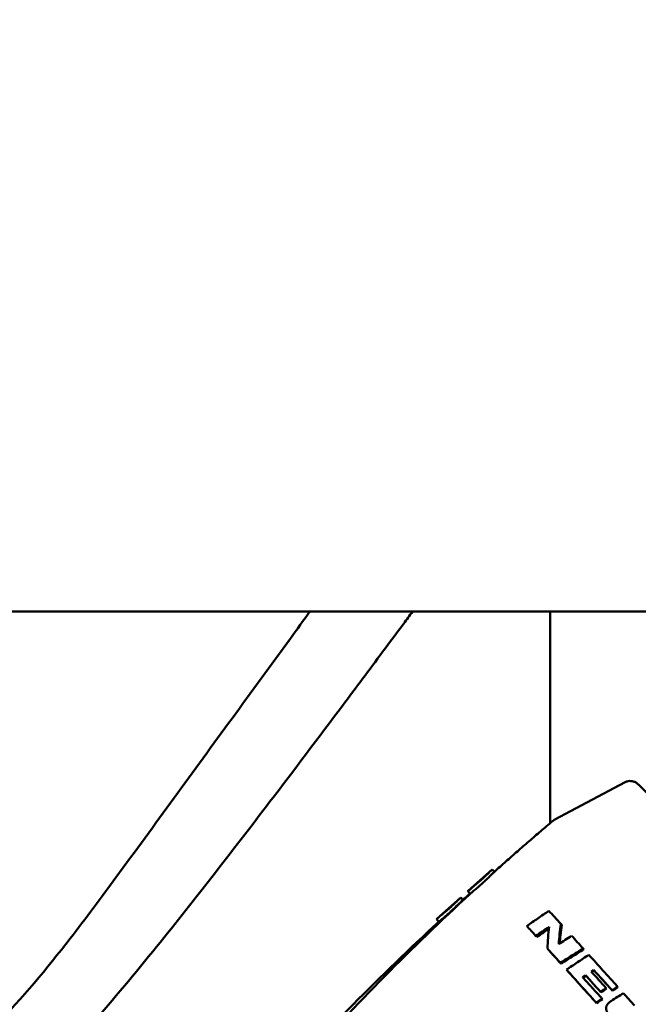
# Model space of a CAD drawing. Header units: millimetres. Extents: x 0 to 4686, y -120 to 1682.
# Tile 11 of 256: x 382 to 411, y 549 to 595. Entities that reach past the tile are written whole.
import ezdxf

# ---------------------------------------------------------------- set-up
doc = ezdxf.new("R2010")
doc.units = ezdxf.units.MM
doc.header["$LTSCALE"] = 2
doc.layers.add('Bemaßung (ISO)', color=7, linetype='Continuous', lineweight=25)
doc.layers.add('Sichtbar (ISO)', color=7, linetype='Continuous', lineweight=50)
doc.styles.add('Notiztext (DIN)', font='isocpeur.ttf')
doc.dimstyles.new('Standard (DIN)', dxfattribs={"dimscale": 2, "dimtxt": 3.5, "dimasz": 2.5, "dimexe": 2, "dimexo": 0.5, "dimgap": 0.5, "dimtad": 1, "dimrnd": 1e-08, "dimtxsty": 'Notiztext (DIN)', "dimcen": 0.09, "dimdle": 10, "dimclrd": 256, "dimclre": 256, "dimclrt": 256, "dimadec": 0, "dimazin": 0, "dimtfac": 1, "dimtmove": 0, "dimatfit": 3, "dimfxl": 1, "dimtolj": 1, "dimtzin": 0, "dimlwd": -1, "dimlwe": -1, "dimarcsym": 0})

# ---------------------------------------------------------------- blocks, each defined once
blk = doc.blocks.new('*D22')
at = {"layer": 'Bemaßung (ISO)', "transparency": 16777216}
for p, q in [((222.481, 634.891), (165.257, 634.891)), ((169.257, 629.891), (169.257, 515.856)), ((562.207, 510.856), (165.257, 510.856))]:
    blk.add_line(p, q, dxfattribs=at)
for points in [[(168.423, 629.891), (170.09, 629.891), (169.257, 634.891)], [(168.423, 515.856), (170.09, 515.856), (169.257, 510.856)]]:
    blk.add_solid(points, dxfattribs=at)
at = {"layer": 'Defpoints', "color": 0, "transparency": 16777216}
for p in [(223.481, 634.891), (169.257, 510.856), (563.207, 510.856)]:
    blk.add_point(p, dxfattribs=at)
at = {"layer": 'Bemaßung (ISO)', "transparency": 16777216, "insert": (159.857, 560.428), "char_height": 7, "attachment_point": 1, "rotation": 90, "style": 'Notiztext (DIN)'}
blk.add_mtext('\\A1;124,03', dxfattribs=at)

msp = doc.modelspace()

# ---------------------------------------------------------------- linework, layer by layer
at = {"layer": 'Sichtbar (ISO)'}
for p, q in [((420.8667, 567.4903), (375.5641, 567.4903)), ((406.6713, 557.7942), (406.6713, 567.4903)), ((410.1041, 559.6696), (406.8654, 557.9436)), ((402.9024, 554.6813), (404.0182, 555.6759)), ((404.1175, 555.5673), (404.0197, 555.677)), ((403.0077, 554.5581), (402.9, 554.6788)), ((401.4597, 553.3953), (402.5755, 554.3899)), ((402.6759, 554.2823), (402.5782, 554.392)), ((401.5661, 553.2731), (401.4584, 553.3939)), ((407.2028, 553.1345), (407.1608, 553.1833)), ((405.653, 553.0287), (405.6043, 553.0833)), ((406.0608, 552.5826), (406.0158, 552.633)), ((406.5859, 552.0057), (406.5458, 552.0509)), ((408.2158, 552.018), (408.1832, 552.0564)), ((407.1751, 551.3559), (407.1405, 551.395)), ((407.454, 551.0476), (407.4219, 551.0839)), ((408.6943, 551.0438), (408.6679, 551.075)), ((408.3221, 550.7986), (408.295, 550.83)), ((408.9993, 550.0465), (408.9784, 550.0709)), ((409.2579, 550.2144), (409.2376, 550.2387)), ((409.5294, 550.1159), (409.5107, 550.1385)), ((409.7825, 550.2796), (409.7643, 550.302)), ((408.7992, 549.5547), (408.7794, 549.5773)), ((409.0715, 549.731), (409.0523, 549.7534))]:
    msp.add_line(p, q, dxfattribs=at)
for centre, major_axis, ratio, start_param, end_param in [((411.7605, 547.8415), (-7.2803, 8.1839), 0.0135723, 5.4114234, 5.5124925), ((410.9376, 547.1072), (7.3377, -8.128), 0.0061384, 2.3128039, 2.391273), ((421.891, 544.1172), (67.7815, 42.1896), 0.1856268, 1.6659023, 1.6748021), ((411.7612, 547.8417), (-7.2826, 8.1826), 0.0136815, 5.2412817, 5.326172), ((410.9379, 547.1069), (7.3281, -8.1379), 0.0050995, 2.1211913, 2.2191369), ((411.761, 547.842), (-7.2841, 8.1805), 0.0137951, 5.0055299, 5.2003378), ((410.9372, 547.1076), (7.3146, -8.1476), 0.0042312, 1.8749532, 2.0768299), ((411.4673, 547.5797), (-7.2958, 8.1712), 0.0103639, 5.034567, 5.1349164), ((411.5594, 547.6619), (7.2927, -8.1738), 0.0114668, 1.868377, 1.9913111), ((411.5594, 547.6619), (-7.2262, 8.0993), 0.0114668, 5.0099701, 5.1328949), ((411.261, 547.3957), (7.303, -8.1633), 0.0079525, 1.8975458, 1.9978838), ((411.261, 547.3957), (-7.2365, 8.089), 0.0079525, 5.0391394, 5.1394647), ((409.1072, 550.1485), (-1.9158, -1.2403), 0.0021413, 4.6429136, 4.7782807), ((409.1568, 550.1404), (-2.2696, -1.4733), 0.0025864, 4.6661574, 4.7801941), ((415.5987, 545.9073), (77.6827, 49.8497), 0.0700186, 1.5975999, 1.6046686), ((409.6538, 550.2029), (2.4119, 1.5557), 0.0081822, 1.5197061, 1.6248715), ((409.7054, 550.107), (-3.7409, -2.4199), 0.0231398, 4.6768223, 4.7444788), ((411.7609, 547.842), (-7.2856, 8.1785), 0.0138709, 4.8964523, 4.968133), ((408.9583, 549.6544), (-1.4803, -0.9583), 0.0015783, 4.6348338, 4.819081)]:
    msp.add_ellipse(centre, major_axis=major_axis, ratio=ratio, start_param=start_param, end_param=end_param, dxfattribs=at)
for points, knots in [([(395.6673, 567.4903), (395.3685, 567.0807), (395.0697, 566.6713), (393.8795, 565.0404), (392.9884, 563.82), (390.3233, 560.1681), (388.5598, 557.7309), (386.1245, 554.4177), (385.3822, 553.4196), (383.6095, 551.1336), (382.4859, 549.7765), (380.0509, 547.2627), (378.7382, 546.1054), (377.2847, 545.1284)], [0.3013581, 0.3013581, 0.3013581, 0.3013581, 0.453634, 0.453634, 0.907085, 0.907085, 1.8088364, 1.8088364, 2.1396715, 2.1396715, 2.6455779, 2.6455779, 3.1522956, 3.1522956, 3.1522956, 3.1522956]), ([(378.5514, 541.8824), (378.558, 541.8869), (378.6064, 541.9193), (378.7119, 541.9912), (378.7521, 542.0187), (378.873, 542.1022), (378.9535, 542.1585), (379.1977, 542.3317), (379.3598, 542.4499), (379.8617, 542.826), (380.1936, 543.0894), (381.2804, 543.9958), (382.0089, 544.6767), (384.5119, 547.1796), (386.4729, 549.4668), (390.2456, 554.1162), (392.1069, 556.5159), (394.9467, 560.2378), (396.073, 561.7311), (397.7692, 563.9953), (398.3846, 564.82), (399.3184, 566.0753), (399.6408, 566.5095), (400.0979, 567.1258), (400.2329, 567.308), (400.3679, 567.4903)], [-4.6309424, -4.6309424, -4.6309424, -4.6309424, -4.594184, -4.594184, -4.571535, -4.571535, -4.5258027, -4.5258027, -4.4322438, -4.4322438, -4.233964, -4.233964, -3.7730901, -3.7730901, -2.5751029, -2.5751029, -1.499299, -1.499299, -0.8079831, -0.8079831, -0.4163829, -0.4163829, -0.2097445, -0.2097445, -0.1230208, -0.1230208, -0.1230208, -0.1230208]), ([(410.1041, 559.6696), (410.1524, 559.6953), (410.2006, 559.7107), (410.2949, 559.7293), (410.3382, 559.7298), (410.4184, 559.7245), (410.451, 559.717), (410.5082, 559.701), (410.5299, 559.6921), (410.5719, 559.6733), (410.5882, 559.6642), (410.627, 559.6413), (410.6417, 559.6304), (410.6987, 559.588), (410.7202, 559.5671), (410.8735, 559.424), (411.0688, 559.2207), (411.6709, 558.5795), (412.0755, 558.1415), (413.0363, 557.0911), (413.5902, 556.4811), (414.7941, 555.1479), (415.4437, 554.4251), (416.7733, 552.9393), (417.4532, 552.1765), (418.7747, 550.6877), (419.4162, 549.962), (420.5961, 548.6207), (421.1343, 548.0053), (422.0538, 546.9464), (422.4345, 546.5034), (423.0043, 545.8294), (423.1812, 545.616), (423.2984, 545.4534), (423.3136, 545.4324), (423.3457, 545.3773), (423.3583, 545.358), (423.382, 545.2949), (423.3871, 545.28), (423.3995, 545.2342), (423.408, 545.1998), (423.4112, 545.1041), (423.4094, 545.0512), (423.376, 544.9398), (423.3546, 544.8903), (423.3212, 544.8419)], [0.0086763, 0.0086763, 0.0086763, 0.0086763, 0.0130115, 0.0130115, 0.0183422, 0.0183422, 0.0251617, 0.0251617, 0.0333812, 0.0333812, 0.0447606, 0.0447606, 0.066373, 0.066373, 0.141048, 0.141048, 0.4545999, 0.4545999, 0.7793381, 0.7793381, 1.1002768, 1.1002768, 1.4206417, 1.4206417, 1.7408665, 1.7408665, 2.0610928, 2.0610928, 2.3814647, 2.3814647, 2.7024318, 2.7024318, 3.0273055, 3.0273055, 3.0857503, 3.0857503, 3.1149726, 3.1149726, 3.1222148, 3.1222148, 3.1322321, 3.1322321, 3.1395373, 3.1395373, 3.144195, 3.144195, 3.144195, 3.144195]), ([(406.7775, 557.8841), (406.5979, 557.7323), (406.4187, 557.58), (406.0611, 557.2742), (405.8828, 557.1207), (405.527, 556.8127), (405.3496, 556.6581), (404.9956, 556.348), (404.8191, 556.1923), (404.4669, 555.88), (404.2913, 555.7233), (404.1162, 555.5661)], [6.27721458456, 6.27721458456, 6.27721458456, 6.27721458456, 6.27728973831, 6.27728973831, 6.27736489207, 6.27736489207, 6.27744004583, 6.27744004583, 6.27751519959, 6.27751519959, 6.27759035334, 6.27759035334, 6.27759035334, 6.27759035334]), ([(406.7775, 557.8841), (406.7831, 557.8887), (406.7887, 557.8933), (406.8001, 557.9021), (406.8059, 557.9064), (406.8175, 557.9146), (406.8234, 557.9186), (406.8353, 557.9263), (406.8413, 557.93), (406.8533, 557.937), (406.8593, 557.9404), (406.8654, 557.9436)], [0.0059707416, 0.0059707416, 0.0059707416, 0.0059707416, 0.0065118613, 0.0065118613, 0.007052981, 0.007052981, 0.0075941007, 0.0075941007, 0.0081352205, 0.0081352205, 0.0086763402, 0.0086763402, 0.0086763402, 0.0086763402]), ([(404.0197, 555.677), (404.0193, 555.6773), (404.0067, 555.665), (403.9547, 555.6136), (403.9143, 555.5738), (403.82, 555.482), (403.7596, 555.4241), (403.6254, 555.2985), (403.5514, 555.2309), (403.4811, 555.1682), (403.4107, 555.1056), (403.3348, 555.0395), (403.1932, 554.9192), (403.1277, 554.8649), (403.0233, 554.7795), (402.9774, 554.7425), (402.9161, 554.6929), (402.9005, 554.6801), (402.9, 554.6789), (402.9, 554.6789), (402.9, 554.6789)], [0.34006618, 0.34006618, 0.34006618, 0.34006618, 0.3673918, 0.3673918, 0.3956527, 0.3956527, 0.42391362, 0.42391362, 0.45217454, 0.45217454, 0.45217454, 0.48043546, 0.48043546, 0.50869637, 0.50869637, 0.53695727, 0.53695727, 0.56521817, 0.56521817, 0.56615344, 0.56615344, 0.56615344, 0.56615344]), ([(404.1162, 555.5661), (404.1123, 555.5626), (404.1003, 555.5507), (404.0565, 555.507), (404.0214, 555.472), (403.9308, 555.3826), (403.8755, 555.3287), (403.7651, 555.2233), (403.7133, 555.1745), (403.6105, 555.0796), (403.5604, 555.034), (403.4569, 554.9412), (403.404, 554.8947), (403.291, 554.7966), (403.2331, 554.7474), (403.1287, 554.6595), (403.0848, 554.6231), (403.0304, 554.5777), (403.0153, 554.565), (403.01, 554.5602)], [-0.23022771, -0.23022771, -0.23022771, -0.23022771, -0.20723758, -0.20723758, -0.17945087, -0.17945087, -0.15086621, -0.15086621, -0.12864153, -0.12864153, -0.10840358, -0.10840358, -0.08664448, -0.08664448, -0.05950283, -0.05950283, -0.02975685, -0.02975685, -0.00590747, -0.00590747, -0.00590747, -0.00590747]), ([(403.01, 554.5602), (401.6699, 553.3259), (400.3597, 552.0614), (397.8066, 549.4805), (396.5638, 548.1642), (394.1519, 545.4896), (392.9829, 544.1312), (390.7235, 541.3826), (389.6331, 539.9923), (387.5342, 537.1903), (386.5256, 535.7785), (385.5587, 534.3611)], [6.2777495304, 6.2777495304, 6.2777495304, 6.2777495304, 6.2783314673, 6.2783314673, 6.2789134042, 6.2789134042, 6.2794953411, 6.2794953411, 6.280077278, 6.280077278, 6.2806592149, 6.2806592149, 6.2806592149, 6.2806592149]), ([(402.5781, 554.392), (402.5768, 554.3916), (402.5624, 554.3776), (402.506, 554.3223), (402.4641, 554.281), (402.3673, 554.1871), (402.3058, 554.1282), (402.1701, 554.0014), (402.0958, 553.9334), (402.0255, 553.8708), (401.9552, 553.8081), (401.8795, 553.7423), (401.7394, 553.6233), (401.6749, 553.57), (401.573, 553.4867), (401.5288, 553.4512), (401.4718, 553.4054), (401.4581, 553.3943), (401.4584, 553.3939)], [0.3391309, 0.3391309, 0.3391309, 0.3391309, 0.3673918, 0.3673918, 0.3956527, 0.3956527, 0.42391362, 0.42391362, 0.45217454, 0.45217454, 0.45217454, 0.48043546, 0.48043546, 0.50869637, 0.50869637, 0.53695727, 0.53695727, 0.5642829, 0.5642829, 0.5642829, 0.5642829]), ([(402.6734, 554.28), (402.6681, 554.2752), (402.6547, 554.2621), (402.608, 554.2159), (402.5715, 554.1795), (402.4784, 554.0879), (402.422, 554.033), (402.3102, 553.9264), (402.258, 553.8773), (402.1549, 553.7821), (402.1048, 553.7365), (402.0016, 553.644), (401.9491, 553.5978), (401.8373, 553.5008), (401.7804, 553.4524), (401.6785, 553.3668), (401.6361, 553.3318), (401.5852, 553.2895), (401.5716, 553.2782), (401.5675, 553.2744)], [-0.23013127, -0.23013127, -0.23013127, -0.23013127, -0.20723758, -0.20723758, -0.17945087, -0.17945087, -0.15086621, -0.15086621, -0.12864153, -0.12864153, -0.10840358, -0.10840358, -0.08664448, -0.08664448, -0.05950283, -0.05950283, -0.02975685, -0.02975685, -0.00635105, -0.00635105, -0.00635105, -0.00635105]), ([(405.6043, 553.0833), (405.7724, 553.1999), (405.9406, 553.3164), (406.2774, 553.5492), (406.446, 553.6655), (406.6148, 553.7817)], [0.00000103, 0.00000103, 0.00000103, 0.00000103, 0.06187345, 0.06187345, 0.12374587, 0.12374587, 0.12374587, 0.12374587]), ([(384.116, 533.075), (385.0829, 534.4925), (386.0914, 535.9043), (388.1904, 538.7064), (389.2808, 540.0966), (391.5403, 542.8453), (392.7093, 544.2037), (395.1212, 546.8784), (396.364, 548.1947), (398.9172, 550.7756), (400.2274, 552.0401), (401.5675, 553.2744)], [6.2744331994, 6.2744331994, 6.2744331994, 6.2744331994, 6.275015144, 6.275015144, 6.2755970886, 6.2755970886, 6.2761790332, 6.2761790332, 6.2767609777, 6.2767609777, 6.2773429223, 6.2773429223, 6.2773429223, 6.2773429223]), ([(407.1608, 553.1833), (407.1423, 553.0303), (407.125, 552.8762), (407.093, 552.5655), (407.0783, 552.4089), (407.0648, 552.2512)], [0.00000125, 0.00000125, 0.00000125, 0.00000125, 0.05311486, 0.05311486, 0.10622635, 0.10622635, 0.10622635, 0.10622635]), ([(407.1101, 552.2806), (407.1222, 552.4127), (407.1353, 552.5439), (407.1659, 552.8289), (407.1837, 552.9823), (407.2028, 553.1345)], [0.008266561, 0.008266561, 0.008266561, 0.008266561, 0.052825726, 0.052825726, 0.10564544, 0.10564544, 0.10564544, 0.10564544]), ([(406.0608, 552.5826), (405.9892, 552.661), (405.9198, 552.737), (405.7862, 552.8831), (405.7195, 552.9561), (405.653, 553.0287)], [3.171832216, 3.171832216, 3.171832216, 3.171832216, 3.213656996, 3.213656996, 3.255481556, 3.255481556, 3.255481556, 3.255481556]), ([(406.6219, 553.0408), (406.5207, 552.973), (406.4196, 552.9051), (406.2176, 552.7692), (406.1167, 552.7011), (406.0158, 552.633)], [0.000001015, 0.000001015, 0.000001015, 0.000001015, 0.036779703, 0.036779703, 0.073557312, 0.073557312, 0.073557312, 0.073557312]), ([(406.0608, 552.5826), (406.1614, 552.6507), (406.2622, 552.7187), (406.4465, 552.843), (406.5301, 552.8993), (406.6136, 552.9556)], [0.00001122, 0.00001122, 0.00001122, 0.00001122, 0.036742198, 0.036742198, 0.067163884, 0.067163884, 0.067163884, 0.067163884]), ([(406.5458, 552.0509), (406.5551, 552.2187), (406.5662, 552.3852), (406.5916, 552.7153), (406.6059, 552.8788), (406.6219, 553.0408)], [0.00000027, 0.00000027, 0.00000027, 0.00000027, 0.05726777, 0.05726777, 0.11453055, 0.11453055, 0.11453055, 0.11453055]), ([(407.1751, 551.3559), (407.0719, 551.4698), (406.9718, 551.5803), (406.7795, 551.7923), (406.6827, 551.899), (406.5859, 552.0057)], [3.1616438, 3.1616438, 3.1616438, 3.1616438, 3.21365705, 3.21365705, 3.26566382, 3.26566382, 3.26566382, 3.26566382]), ([(408.1832, 552.0564), (408.0091, 551.9464), (407.8352, 551.8362), (407.4876, 551.6157), (407.314, 551.5054), (407.1405, 551.395)], [0.00000196, 0.00000196, 0.00000196, 0.00000196, 0.0619861, 0.0619861, 0.12397, 0.12397, 0.12397, 0.12397]), ([(407.1751, 551.3559), (407.3483, 551.4664), (407.5216, 551.5768), (407.8685, 551.7975), (408.0421, 551.9078), (408.2158, 552.018)], [0.00001314, 0.00001314, 0.00001314, 0.00001314, 0.06192196, 0.06192196, 0.1238386, 0.1238386, 0.1238386, 0.1238386]), ([(407.4219, 551.0839), (407.5924, 551.1977), (407.7629, 551.3114), (408.1043, 551.5387), (408.275, 551.6523), (408.4458, 551.7659)], [0.000001, 0.000001, 0.000001, 0.000001, 0.06165561, 0.06165561, 0.12331017, 0.12331017, 0.12331017, 0.12331017]), ([(408.7992, 549.5547), (408.5594, 549.8211), (408.3282, 550.0778), (407.8962, 550.5572), (407.6745, 550.8032), (407.454, 551.0476)], [3.10832121, 3.10832121, 3.10832121, 3.10832121, 3.2136575, 3.2136575, 3.31899378, 3.31899378, 3.31899378, 3.31899378]), ([(408.6679, 551.075), (408.6487, 551.0624), (408.6295, 551.0498), (408.5912, 551.0246), (408.572, 551.012), (408.5528, 550.9994)], [0.000004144, 0.000004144, 0.000004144, 0.000004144, 0.006899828, 0.006899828, 0.01379658, 0.01379658, 0.01379658, 0.01379658]), ([(408.5803, 550.9688), (408.6044, 550.9847), (408.6285, 551.0005), (408.6664, 551.0255), (408.6804, 551.0347), (408.6943, 551.0438)], [-3.6369802, -3.6369802, -3.6369802, -3.6369802, -3.628332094, -3.628332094, -3.623322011, -3.623322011, -3.623322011, -3.623322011]), ([(408.295, 550.83), (408.2728, 550.8155), (408.2507, 550.8009), (408.2064, 550.7717), (408.1843, 550.7571), (408.1621, 550.7425)], [0.000003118, 0.000003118, 0.000003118, 0.000003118, 0.007972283, 0.007972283, 0.015941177, 0.015941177, 0.015941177, 0.015941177]), ([(409.0523, 549.7534), (408.9005, 549.9222), (408.7503, 550.0892), (408.4533, 550.4192), (408.3067, 550.5821), (408.1621, 550.7425)], [0.000001, 0.000001, 0.000001, 0.000001, 0.0712682, 0.0712682, 0.14253355, 0.14253355, 0.14253355, 0.14253355]), ([(408.19, 550.7116), (408.2289, 550.7372), (408.2678, 550.7628), (408.3118, 550.7918), (408.317, 550.7952), (408.3221, 550.7986)], [-3.658664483, -3.658664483, -3.658664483, -3.658664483, -3.644687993, -3.644687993, -3.642829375, -3.642829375, -3.642829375, -3.642829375]), ([(409.8257, 548.4104), (409.8058, 548.4327), (409.7864, 548.4545), (409.7676, 548.4758), (409.7499, 548.4959), (409.7326, 548.5157), (409.7159, 548.535), (409.6966, 548.5572), (409.6779, 548.579), (409.6599, 548.6002), (409.6457, 548.6169), (409.632, 548.6332), (409.6185, 548.6493), (409.6157, 548.6527), (409.6129, 548.6561), (409.6101, 548.6595), (409.5938, 548.6791), (409.578, 548.6984), (409.5628, 548.7172), (409.5526, 548.7299), (409.5425, 548.7425), (409.5327, 548.7549), (409.5278, 548.7611), (409.5229, 548.7674), (409.5181, 548.7735), (409.5034, 548.7923), (409.4893, 548.8106), (409.4758, 548.8287), (409.4696, 548.8368), (409.4636, 548.8449), (409.4577, 548.8529), (409.4503, 548.8629), (409.4432, 548.8728), (409.4362, 548.8825), (409.4234, 548.9003), (409.4112, 548.9177), (409.3996, 548.9349), (409.3973, 548.9382), (409.3951, 548.9414), (409.3929, 548.9447), (409.3837, 548.9585), (409.3749, 548.9721), (409.3664, 548.9855), (409.3566, 549.0009), (409.3474, 549.016), (409.3387, 549.0309), (409.3281, 549.049), (409.3184, 549.0667), (409.3094, 549.0841), (409.3045, 549.0935), (409.2998, 549.1029), (409.2954, 549.1122), (409.2919, 549.1195), (409.2885, 549.1269), (409.2853, 549.1341), (409.2771, 549.1528), (409.2698, 549.1711), (409.2638, 549.1889), (409.2579, 549.2062), (409.2531, 549.2231), (409.2494, 549.2395), (409.2478, 549.2466), (409.2464, 549.2536), (409.2452, 549.2605), (409.2431, 549.2723), (409.2416, 549.2838), (409.2407, 549.2951), (409.2399, 549.3055), (409.2396, 549.3157), (409.2397, 549.3257), (409.2398, 549.3345), (409.2404, 549.3432), (409.2413, 549.3517), (409.2425, 549.3632), (409.2445, 549.3745), (409.2471, 549.3855), (409.2489, 549.3929), (409.2509, 549.4003), (409.2533, 549.4075), (409.257, 549.4191), (409.2615, 549.4306), (409.2668, 549.4419), (409.2695, 549.4478), (409.2725, 549.4537), (409.2757, 549.4595), (409.2825, 549.472), (409.2903, 549.4844), (409.2992, 549.4968), (409.3017, 549.5002), (409.3043, 549.5036), (409.3069, 549.507), (409.3184, 549.5217), (409.3315, 549.5363), (409.346, 549.5508), (409.3586, 549.5633), (409.3722, 549.5756), (409.3869, 549.5879), (409.3931, 549.5931), (409.3996, 549.5983), (409.4062, 549.6035), (409.4145, 549.61), (409.4231, 549.6164), (409.432, 549.6228), (409.4469, 549.6337), (409.4628, 549.6446), (409.4795, 549.6553)], [0, 0, 0, 0, 0.032158, 0.032158, 0.032158, 0.0625, 0.0625, 0.0625, 0.0974841, 0.0974841, 0.0974841, 0.125, 0.125, 0.125, 0.1308124, 0.1308124, 0.1308124, 0.164642, 0.164642, 0.164642, 0.1875, 0.1875, 0.1875, 0.1990575, 0.1990575, 0.1990575, 0.2341261, 0.2341261, 0.2341261, 0.25, 0.25, 0.25, 0.2697149, 0.2697149, 0.2697149, 0.3055884, 0.3055884, 0.3055884, 0.3125, 0.3125, 0.3125, 0.3415558, 0.3415558, 0.3415558, 0.375, 0.375, 0.375, 0.41549, 0.41549, 0.41549, 0.4375, 0.4375, 0.4375, 0.4550135, 0.4550135, 0.4550135, 0.5, 0.5, 0.5, 0.5436663, 0.5436663, 0.5436663, 0.5625, 0.5625, 0.5625, 0.5949146, 0.5949146, 0.5949146, 0.625, 0.625, 0.625, 0.6515593, 0.6515593, 0.6515593, 0.6875, 0.6875, 0.6875, 0.711529, 0.711529, 0.711529, 0.75, 0.75, 0.75, 0.7699534, 0.7699534, 0.7699534, 0.8125, 0.8125, 0.8125, 0.8242368, 0.8242368, 0.8242368, 0.875, 0.875, 0.875, 0.9188565, 0.9188565, 0.9188565, 0.9375, 0.9375, 0.9375, 0.9607249, 0.9607249, 0.9607249, 1, 1, 1, 1])]:
    msp.add_open_spline(points, degree=3, knots=knots, dxfattribs=at)
for points in [[(402.6734, 554.28), (402.7812, 554.3768), (402.8892, 554.4733), (402.9973, 554.5697)], [(402.5782, 554.392), (402.5781, 554.392), (402.5781, 554.392), (402.5781, 554.392)], [(409.0523, 549.7534), (409.022, 549.7338), (408.9613, 549.6947), (408.8703, 549.636), (408.8097, 549.5968), (408.7794, 549.5773)]]:
    msp.add_open_spline(points, degree=3, dxfattribs=at)

# ---------------------------------------------------------------- dimensions: what is measured, and where the dimension line sits
at = {"layer": 'Bemaßung (ISO)'}
dim = msp.add_linear_dim(base=(169.2568, 510.8562), p1=(223.4813, 634.8907), p2=(563.2069, 510.8562), angle=90, dimstyle='Standard (DIN)', override={"dimgap": 0.5, "dimdec": 2, "dimtol": 0, "dimlim": 0, "dimtp": 0, "dimtm": 0, "dimtdec": 2, "dimtofl": 0, "dimatfit": 1}, dxfattribs=at)
dim.commit()
dim.dimension.update_dxf_attribs({"geometry": '*D22', "text_midpoint": (169.2568, 572.8535), "dimtype": 160})

doc.saveas('drawing.dxf')
